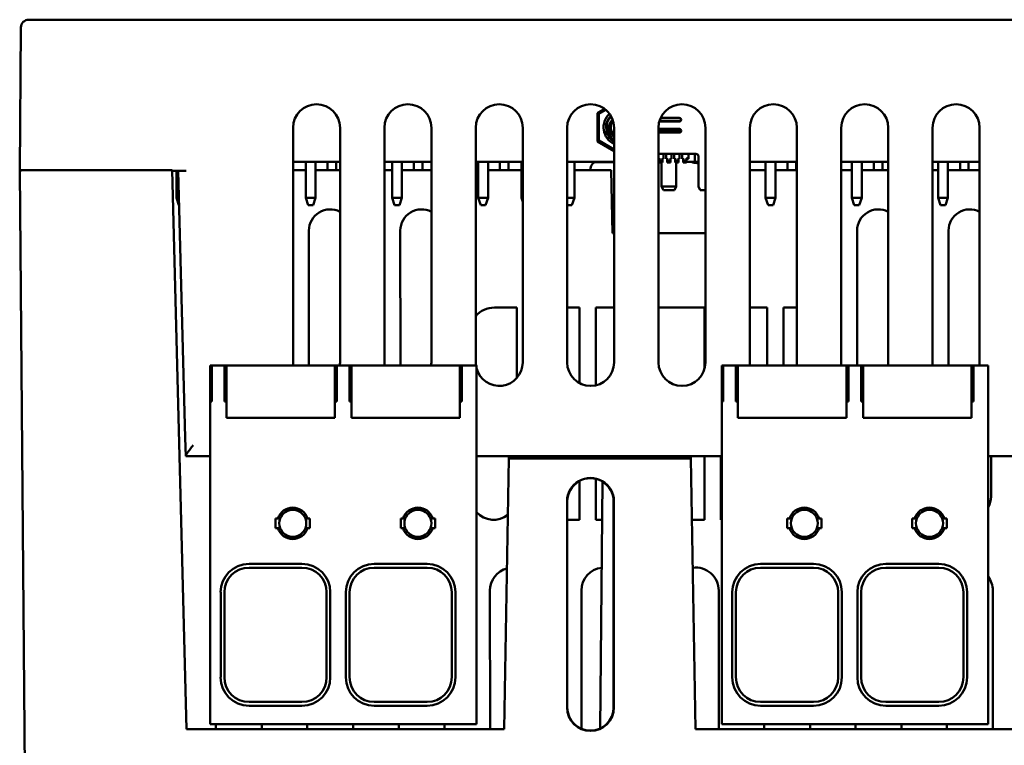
# Model space of a CAD drawing. Header units: inches. Extents: x 1.9 to 31.6, y 1 to 25.4.
# Tile 3 of 24: x 13.8 to 17, y 4.9 to 7.2. Entities that reach past the tile are written whole.
import ezdxf

# ---------------------------------------------------------------- set-up
doc = ezdxf.new("R2010")
doc.units = ezdxf.units.IN
doc.header["$MEASUREMENT"] = 0
doc.layers.add('Visible (ANSI)', color=7, linetype='Continuous', lineweight=50)

msp = doc.modelspace()

# ---------------------------------------------------------------- linework, layer by layer
at = {"layer": 'Visible (ANSI)'}
for p, q in [((17.3621, 7.2113), (13.8331, 7.2113)), ((13.8041, 6.7283), (13.8081, 7.1865)), ((13.8081, 7.1865), (13.8081, 7.1865)), ((15.6737, 6.9263), (15.6506, 6.913)), ((15.6553, 6.9103), (15.6776, 6.9232)), ((15.6506, 6.8221), (15.6506, 6.913)), ((15.6553, 6.9103), (15.6506, 6.913)), ((15.6553, 6.8248), (15.6553, 6.9103)), ((15.8527, 6.8977), (15.9123, 6.8977)), ((14.6778, 6.1162), (14.6778, 6.8662)), ((14.8278, 6.8662), (14.8278, 6.1162)), ((14.9698, 6.1162), (14.9698, 6.8662)), ((15.1198, 6.8662), (15.1198, 6.1162)), ((15.2618, 6.1162), (15.2618, 6.8662)), ((15.4118, 6.8662), (15.4118, 6.1162)), ((15.5538, 6.1162), (15.5538, 6.8662)), ((15.7038, 6.8662), (15.7038, 6.1162)), ((15.8458, 6.1162), (15.8458, 6.8662)), ((15.8721, 6.8623), (15.8458, 6.8623)), ((15.8484, 6.8859), (15.8721, 6.8859)), ((15.849, 6.8879), (15.9167, 6.8879)), ((15.8721, 6.8859), (15.8856, 6.8859)), ((15.8856, 6.8623), (15.8721, 6.8623)), ((15.8856, 6.8859), (15.9121, 6.8859)), ((15.9121, 6.8623), (15.8856, 6.8623)), ((15.9123, 6.8859), (15.9121, 6.8859)), ((15.9121, 6.8623), (15.9123, 6.8623)), ((15.9958, 6.8662), (15.9958, 6.1162)), ((16.1378, 6.1162), (16.1378, 6.8662)), ((16.2878, 6.8662), (16.2878, 6.1162)), ((16.4298, 6.1162), (16.4298, 6.8662)), ((16.5798, 6.8662), (16.5798, 6.1162)), ((16.7218, 6.1162), (16.7218, 6.8662)), ((16.8718, 6.8662), (16.8718, 6.1162)), ((15.9179, 6.8584), (15.8458, 6.8584)), ((15.9123, 6.8505), (15.8458, 6.8505)), ((15.6553, 6.8248), (15.6506, 6.8221)), ((15.6506, 6.8221), (15.7038, 6.7914)), ((15.7038, 6.7968), (15.6553, 6.8248)), ((15.8458, 6.7828), (15.9655, 6.7828)), ((15.8458, 6.7686), (15.8484, 6.7686)), ((15.8458, 6.767), (15.8484, 6.767)), ((15.8484, 6.7686), (15.8484, 6.767)), ((15.8484, 6.7611), (15.8484, 6.767)), ((15.8582, 6.7686), (15.8615, 6.7686)), ((15.8582, 6.767), (15.8582, 6.7686)), ((15.8582, 6.767), (15.8615, 6.767)), ((15.8582, 6.767), (15.8582, 6.7611)), ((15.8615, 6.7828), (15.8615, 6.7686)), ((15.8615, 6.7686), (15.8615, 6.767)), ((15.8706, 6.7686), (15.8706, 6.7828)), ((15.8706, 6.767), (15.8706, 6.7686)), ((15.8706, 6.7686), (15.8739, 6.7686)), ((15.8706, 6.767), (15.8739, 6.767)), ((15.8739, 6.7686), (15.8739, 6.767)), ((15.8739, 6.7611), (15.8739, 6.767)), ((15.8838, 6.7686), (15.8871, 6.7686)), ((15.8838, 6.767), (15.8838, 6.7686)), ((15.8838, 6.767), (15.8838, 6.7611)), ((15.8838, 6.767), (15.8871, 6.767)), ((15.8871, 6.7828), (15.8871, 6.7686)), ((15.8871, 6.7686), (15.8871, 6.767)), ((15.8962, 6.7686), (15.8962, 6.7828)), ((15.8962, 6.767), (15.8962, 6.7686)), ((15.8962, 6.7686), (15.8995, 6.7686)), ((15.8962, 6.767), (15.8995, 6.767)), ((15.8995, 6.7686), (15.8995, 6.767)), ((15.8995, 6.7611), (15.8995, 6.767)), ((15.9094, 6.767), (15.9094, 6.7686)), ((15.9094, 6.7686), (15.9127, 6.7686)), ((15.9094, 6.767), (15.9094, 6.7611)), ((15.9094, 6.767), (15.9127, 6.767)), ((15.9127, 6.7828), (15.9127, 6.7686)), ((15.9127, 6.7686), (15.9127, 6.767)), ((15.9218, 6.7686), (15.9218, 6.7828)), ((15.9218, 6.767), (15.9218, 6.7686)), ((15.9218, 6.7686), (15.9251, 6.7686)), ((15.9218, 6.767), (15.9251, 6.767)), ((15.9251, 6.7686), (15.9251, 6.767)), ((15.9251, 6.7611), (15.9251, 6.767)), ((15.9415, 6.7686), (15.935, 6.7686)), ((15.935, 6.767), (15.935, 6.7686)), ((15.9415, 6.767), (15.935, 6.767)), ((15.935, 6.767), (15.935, 6.7611)), ((15.9415, 6.7828), (15.9415, 6.7686)), ((15.9415, 6.7686), (15.9415, 6.767)), ((15.9615, 6.7828), (15.9615, 6.7572)), ((15.9734, 6.7749), (15.9734, 6.6785)), ((14.6778, 6.7573), (14.8278, 6.7573)), ((14.7185, 6.6421), (14.7185, 6.7573)), ((14.75, 6.6421), (14.75, 6.7573)), ((14.7879, 6.731), (14.7879, 6.7573)), ((14.8155, 6.7573), (14.8155, 6.731)), ((14.9698, 6.7573), (15.1198, 6.7573)), ((14.9941, 6.6421), (14.9941, 6.7573)), ((15.0256, 6.6421), (15.0256, 6.7573)), ((15.0635, 6.731), (15.0635, 6.7573)), ((15.0911, 6.7573), (15.0911, 6.731)), ((15.2618, 6.7573), (15.4118, 6.7573)), ((15.2697, 6.6421), (15.2697, 6.7573)), ((15.3012, 6.6421), (15.3012, 6.7573)), ((15.3391, 6.731), (15.3391, 6.7573)), ((15.3667, 6.7573), (15.3667, 6.731)), ((15.4075, 6.6421), (15.4075, 6.7573)), ((15.5538, 6.7573), (15.7038, 6.7573)), ((15.5768, 6.6421), (15.5768, 6.7573)), ((15.6285, 6.731), (15.6285, 6.7366)), ((15.6482, 6.7563), (15.7038, 6.7563)), ((15.8503, 6.7611), (15.8484, 6.7611)), ((15.8484, 6.7611), (15.8484, 6.7552)), ((15.8484, 6.7552), (15.8503, 6.7552)), ((15.8503, 6.7611), (15.8562, 6.7611)), ((15.8503, 6.7552), (15.8562, 6.7552)), ((15.8552, 6.6785), (15.8552, 6.7552)), ((15.8582, 6.7611), (15.8562, 6.7611)), ((15.8562, 6.7552), (15.8582, 6.7552)), ((15.8582, 6.7552), (15.8582, 6.7611)), ((15.8759, 6.7611), (15.8739, 6.7611)), ((15.8739, 6.7611), (15.8739, 6.7552)), ((15.8739, 6.7552), (15.8759, 6.7552)), ((15.8759, 6.7611), (15.8818, 6.7611)), ((15.8759, 6.7552), (15.8818, 6.7552)), ((15.8838, 6.7611), (15.8818, 6.7611)), ((15.8818, 6.7552), (15.8838, 6.7552)), ((15.8838, 6.7552), (15.8838, 6.7611)), ((15.9015, 6.7611), (15.8995, 6.7611)), ((15.8995, 6.7611), (15.8995, 6.7552)), ((15.8995, 6.7552), (15.9015, 6.7552)), ((15.9015, 6.7611), (15.9074, 6.7611)), ((15.9015, 6.7552), (15.9074, 6.7552)), ((15.9025, 6.7552), (15.9025, 6.6785)), ((15.9094, 6.7611), (15.9074, 6.7611)), ((15.9074, 6.7552), (15.9094, 6.7552)), ((15.9094, 6.7552), (15.9094, 6.7611)), ((15.9271, 6.7611), (15.9251, 6.7611)), ((15.9251, 6.7611), (15.9251, 6.7552)), ((15.9251, 6.7552), (15.9271, 6.7552)), ((15.9271, 6.7611), (15.933, 6.7611)), ((15.9271, 6.7552), (15.933, 6.7552)), ((15.935, 6.7611), (15.933, 6.7611)), ((15.933, 6.7552), (15.935, 6.7552)), ((15.935, 6.7552), (15.935, 6.7611)), ((15.935, 6.7573), (15.9615, 6.7573)), ((15.9734, 6.7572), (15.9615, 6.7572)), ((15.9689, 6.7532), (15.9734, 6.7533)), ((16.1378, 6.7573), (16.2878, 6.7573)), ((16.1881, 6.6422), (16.1881, 6.7573)), ((16.2196, 6.6422), (16.2196, 6.7573)), ((16.2583, 6.731), (16.2582, 6.7573)), ((16.2858, 6.7573), (16.2859, 6.731)), ((16.4298, 6.7573), (16.5798, 6.7573)), ((16.4637, 6.6422), (16.4637, 6.7573)), ((16.4952, 6.6422), (16.4952, 6.7573)), ((16.5339, 6.731), (16.5338, 6.7573)), ((16.5614, 6.7573), (16.5615, 6.731)), ((16.7218, 6.7573), (16.8718, 6.7573)), ((16.7393, 6.6422), (16.7393, 6.7573)), ((16.7708, 6.6422), (16.7708, 6.7573)), ((16.8095, 6.731), (16.8094, 6.7573)), ((16.837, 6.7573), (16.837, 6.731)), ((13.8041, 6.7283), (13.8041, 6.7283)), ((13.8088, 6.7283), (13.8041, 6.7283)), ((13.8043, 6.7283), (13.8242, 4.4473)), ((13.8067, 6.731), (13.8293, 6.731)), ((14.2909, 6.731), (13.8293, 6.731)), ((14.3377, 4.9441), (14.2909, 6.731)), ((14.3359, 6.7283), (14.2909, 6.7283)), ((14.3051, 6.6421), (14.3051, 6.7283)), ((14.3332, 5.8757), (14.3109, 6.7283)), ((14.7185, 6.731), (14.6778, 6.731)), ((14.8278, 6.731), (14.75, 6.731)), ((14.9941, 6.731), (14.9698, 6.731)), ((15.1198, 6.731), (15.0256, 6.731)), ((15.2697, 6.731), (15.2618, 6.731)), ((15.4075, 6.731), (15.3012, 6.731)), ((15.6948, 6.731), (15.5768, 6.731)), ((15.6983, 6.529), (15.6948, 6.731)), ((16.1881, 6.731), (16.1378, 6.731)), ((16.2878, 6.731), (16.2196, 6.731)), ((16.4637, 6.731), (16.4298, 6.731)), ((16.5798, 6.731), (16.4952, 6.731)), ((16.7393, 6.731), (16.7218, 6.731)), ((16.8718, 6.731), (16.7708, 6.731)), ((15.8552, 6.6785), (15.8612, 6.6667)), ((15.9025, 6.6785), (15.8552, 6.6785)), ((15.9025, 6.6785), (15.8966, 6.6667)), ((15.9734, 6.6785), (15.9793, 6.6667)), ((14.3131, 6.6421), (14.3051, 6.6421)), ((14.313, 6.6185), (14.3051, 6.6421)), ((14.75, 6.6421), (14.7185, 6.6421)), ((14.7264, 6.6185), (14.7185, 6.6421)), ((14.75, 6.6421), (14.7421, 6.6185)), ((15.0256, 6.6421), (14.9941, 6.6421)), ((15.002, 6.6185), (14.9941, 6.6421)), ((15.0256, 6.6421), (15.0177, 6.6185)), ((15.3012, 6.6421), (15.2697, 6.6421)), ((15.2776, 6.6185), (15.2697, 6.6421)), ((15.3012, 6.6421), (15.2933, 6.6185)), ((15.4118, 6.6421), (15.4075, 6.6421)), ((15.4118, 6.6293), (15.4075, 6.6421)), ((15.5768, 6.6421), (15.5538, 6.6421)), ((15.5768, 6.6421), (15.5689, 6.6185)), ((15.8966, 6.6667), (15.8612, 6.6667)), ((15.9958, 6.6667), (15.9793, 6.6667)), ((16.2196, 6.6422), (16.1881, 6.6422)), ((16.196, 6.6185), (16.1881, 6.6422)), ((16.2196, 6.6422), (16.2117, 6.6185)), ((16.4952, 6.6422), (16.4637, 6.6422)), ((16.4716, 6.6185), (16.4637, 6.6422)), ((16.4952, 6.6422), (16.4873, 6.6185)), ((16.7708, 6.6422), (16.7393, 6.6422)), ((16.7472, 6.6185), (16.7393, 6.6422)), ((16.7708, 6.6422), (16.7629, 6.6185)), ((14.3137, 6.6185), (14.313, 6.6185)), ((14.7421, 6.6185), (14.7264, 6.6185)), ((15.0177, 6.6185), (15.002, 6.6185)), ((15.2933, 6.6185), (15.2776, 6.6185)), ((15.5689, 6.6185), (15.5538, 6.6185)), ((16.2117, 6.6185), (16.196, 6.6185)), ((16.4873, 6.6185), (16.4716, 6.6185)), ((16.7629, 6.6185), (16.7472, 6.6185)), ((14.7287, 6.106), (14.7286, 6.5373)), ((15.0207, 6.106), (15.0206, 6.5373)), ((15.7038, 6.529), (15.6983, 6.529)), ((15.9958, 6.529), (15.8458, 6.529)), ((16.4807, 6.106), (16.4806, 6.5373)), ((16.7727, 6.106), (16.7726, 6.5373)), ((15.3217, 6.2913), (15.3216, 6.2913)), ((15.3216, 6.2913), (15.3932, 6.2913)), ((15.3932, 6.2913), (15.3932, 6.2197)), ((15.5538, 6.2913), (15.5932, 6.2913)), ((15.5932, 6.2913), (15.5932, 6.2197)), ((15.6452, 6.2197), (15.6452, 6.2913)), ((15.6452, 6.2913), (15.7038, 6.2913)), ((15.8458, 6.2913), (15.9168, 6.2913)), ((15.9168, 6.2913), (15.9168, 6.2913)), ((15.9217, 6.2913), (15.9216, 6.2913)), ((15.9216, 6.2913), (15.9932, 6.2913)), ((15.9932, 6.2913), (15.9932, 6.2197)), ((16.1378, 6.2913), (16.1932, 6.2913)), ((16.1932, 6.2913), (16.1932, 6.2197)), ((16.2452, 6.2197), (16.2452, 6.2913)), ((16.2452, 6.2913), (16.2878, 6.2913)), ((15.3932, 6.2197), (15.3932, 6.2198)), ((15.3932, 6.2173), (15.3932, 6.0668)), ((15.5932, 6.2197), (15.5932, 6.2198)), ((15.5932, 6.2173), (15.5932, 6.0502)), ((15.6453, 6.2198), (15.6452, 6.2197)), ((15.6453, 6.0431), (15.6452, 6.2173)), ((15.9932, 6.2197), (15.9932, 6.2198)), ((15.9932, 6.2173), (15.9932, 6.0968)), ((16.1932, 6.2197), (16.1932, 6.2198)), ((16.1932, 6.2173), (16.1932, 6.106)), ((16.2453, 6.2198), (16.2452, 6.2197)), ((16.2453, 6.106), (16.2452, 6.2173)), ((14.413, 6.106), (14.4177, 6.106)), ((14.413, 6.106), (14.413, 5.9918)), ((14.4177, 6.106), (14.4583, 6.106)), ((14.4177, 6.1032), (14.4177, 6.106)), ((14.4583, 6.106), (14.4648, 6.106)), ((14.4583, 6.106), (14.4583, 6.1032)), ((14.4648, 6.106), (14.8112, 6.106)), ((14.4648, 6.106), (14.4648, 6.0863)), ((14.8112, 6.0863), (14.8112, 6.106)), ((14.8112, 6.106), (14.8177, 6.106)), ((14.8177, 6.1032), (14.8177, 6.106)), ((14.8177, 6.106), (14.8583, 6.106)), ((14.8583, 6.106), (14.8648, 6.106)), ((14.8583, 6.106), (14.8583, 6.1032)), ((14.8648, 6.106), (15.2112, 6.106)), ((14.8648, 6.106), (14.8648, 6.0863)), ((15.2112, 6.0863), (15.2112, 6.106)), ((15.2112, 6.106), (15.2177, 6.106)), ((15.2177, 6.1032), (15.2177, 6.106)), ((15.2177, 6.106), (15.2642, 6.106)), ((15.2642, 6.1032), (15.2642, 6.106)), ((16.048, 6.106), (16.0527, 6.106)), ((16.048, 6.106), (16.048, 5.9918)), ((16.0527, 6.106), (16.0933, 6.106)), ((16.0527, 6.1032), (16.0527, 6.106)), ((16.0933, 6.106), (16.0998, 6.106)), ((16.0933, 6.106), (16.0933, 6.1032)), ((16.0998, 6.106), (16.4462, 6.106)), ((16.0998, 6.106), (16.0998, 6.0863)), ((16.4462, 6.0863), (16.4462, 6.106)), ((16.4462, 6.106), (16.4527, 6.106)), ((16.4527, 6.1032), (16.4527, 6.106)), ((16.4527, 6.106), (16.4933, 6.106)), ((16.4933, 6.106), (16.4998, 6.106)), ((16.4933, 6.106), (16.4933, 6.1032)), ((16.4998, 6.106), (16.8462, 6.106)), ((16.4998, 6.106), (16.4998, 6.0863)), ((16.8462, 6.0863), (16.8462, 6.106)), ((16.8462, 6.106), (16.8527, 6.106)), ((16.8527, 6.1032), (16.8527, 6.106)), ((16.8527, 6.106), (16.8992, 6.106)), ((16.8992, 6.1032), (16.8992, 6.106)), ((14.4177, 6.1032), (14.4177, 5.9918)), ((14.4583, 5.9918), (14.4583, 6.1032)), ((14.4648, 6.068), (14.4648, 6.0863)), ((14.8112, 6.0863), (14.8112, 6.068)), ((14.8177, 6.1032), (14.8177, 5.9918)), ((14.8583, 5.9918), (14.8583, 6.1032)), ((14.8648, 6.068), (14.8648, 6.0863)), ((15.2112, 6.0863), (15.2112, 6.068)), ((15.2177, 6.1032), (15.2177, 5.9918)), ((15.2642, 6.1032), (15.2642, 5.9139)), ((16.0527, 6.1032), (16.0527, 5.9918)), ((16.0933, 5.9918), (16.0933, 6.1032)), ((16.0998, 6.068), (16.0998, 6.0863)), ((16.4462, 6.0863), (16.4462, 6.068)), ((16.4527, 6.1032), (16.4527, 5.9918)), ((16.4933, 5.9918), (16.4933, 6.1032)), ((16.4998, 6.068), (16.4998, 6.0863)), ((16.8462, 6.0863), (16.8462, 6.068)), ((16.8527, 6.1032), (16.8527, 5.9918)), ((16.8992, 6.1032), (16.8992, 5.9139)), ((14.4648, 6.068), (14.4648, 6.0529)), ((14.4648, 5.9571), (14.4648, 6.0529)), ((14.8112, 6.0529), (14.8112, 6.068)), ((14.8112, 6.0529), (14.8112, 5.9571)), ((14.8648, 6.068), (14.8648, 6.0529)), ((14.8648, 5.9571), (14.8648, 6.0529)), ((15.2112, 6.0529), (15.2112, 6.068)), ((15.2112, 6.0529), (15.2112, 5.9571)), ((16.0998, 6.068), (16.0998, 6.0529)), ((16.0998, 5.9571), (16.0998, 6.0529)), ((16.4462, 6.0529), (16.4462, 6.068)), ((16.4462, 6.0529), (16.4462, 5.9571)), ((16.4998, 6.068), (16.4998, 6.0529)), ((16.4998, 5.9571), (16.4998, 6.0529)), ((16.8462, 6.0529), (16.8462, 6.068)), ((16.8462, 6.0529), (16.8462, 5.9571)), ((14.4177, 5.9918), (14.413, 5.9918)), ((14.413, 5.9918), (14.413, 5.9139)), ((14.4648, 5.9918), (14.4583, 5.9918)), ((14.8177, 5.9918), (14.8112, 5.9918)), ((14.8648, 5.9918), (14.8583, 5.9918)), ((15.2177, 5.9918), (15.2112, 5.9918)), ((16.0527, 5.9918), (16.048, 5.9918)), ((16.048, 5.9918), (16.048, 5.9139)), ((16.0998, 5.9918), (16.0933, 5.9918)), ((16.4527, 5.9918), (16.4462, 5.9918)), ((16.4998, 5.9918), (16.4933, 5.9918)), ((16.8527, 5.9918), (16.8462, 5.9918)), ((14.4648, 5.9571), (14.4648, 5.9387)), ((14.8112, 5.9387), (14.8112, 5.9571)), ((14.8648, 5.9571), (14.8648, 5.9387)), ((15.2112, 5.9387), (15.2112, 5.9571)), ((16.0998, 5.9571), (16.0998, 5.9387)), ((16.4462, 5.9387), (16.4462, 5.9571)), ((16.4998, 5.9571), (16.4998, 5.9387)), ((16.8462, 5.9387), (16.8462, 5.9571)), ((14.4648, 5.9387), (14.8112, 5.9387)), ((14.8648, 5.9387), (15.2112, 5.9387)), ((16.0998, 5.9387), (16.4462, 5.9387)), ((16.4998, 5.9387), (16.8462, 5.9387)), ((14.413, 5.901), (14.413, 5.9139)), ((14.413, 5.901), (14.413, 4.9997)), ((15.2642, 5.901), (15.2642, 5.9139)), ((15.2642, 5.901), (15.2642, 4.9997)), ((16.048, 5.901), (16.048, 5.9139)), ((16.048, 5.901), (16.048, 4.9997)), ((16.8992, 5.901), (16.8992, 5.9139)), ((16.8992, 5.901), (16.8992, 4.9997)), ((14.3348, 5.8162), (14.3332, 5.8757)), ((14.413, 5.8162), (14.3348, 5.8162)), ((14.3348, 5.8162), (14.3348, 5.8162)), ((16.048, 5.8162), (15.2642, 5.8162)), ((15.3677, 5.8091), (15.3526, 4.9441)), ((15.3677, 5.8162), (15.3677, 5.8091)), ((15.9493, 5.8091), (15.3677, 5.8091)), ((15.9493, 5.8091), (15.9493, 5.8162)), ((15.9644, 4.9441), (15.9493, 5.8091)), ((15.9932, 5.8162), (15.9932, 5.6873)), ((16.0453, 5.6873), (16.0453, 5.8162)), ((17.683, 5.8162), (16.8992, 5.8162)), ((16.9087, 5.8162), (16.9087, 5.6873)), ((15.5932, 5.7375), (15.5932, 5.6873)), ((15.6453, 5.6873), (15.6453, 5.7443)), ((15.6598, 4.9467), (15.6667, 5.7356)), ((15.5534, 5.0136), (15.5534, 5.6723)), ((15.5543, 5.6723), (15.5543, 5.0136)), ((15.5931, 5.6847), (15.5932, 5.6847)), ((15.5932, 5.6847), (15.5932, 5.6134)), ((15.6453, 5.6847), (15.6454, 5.6847)), ((15.6453, 5.6134), (15.6453, 5.6847)), ((15.7023, 5.0136), (15.7023, 5.6723)), ((15.7032, 5.6723), (15.7031, 5.0136)), ((15.9931, 5.6847), (15.9932, 5.6847)), ((15.9932, 5.6847), (15.9932, 5.6134)), ((16.0453, 5.6847), (16.0454, 5.6847)), ((16.0453, 5.6134), (16.0453, 5.6847)), ((14.6217, 5.5863), (14.6217, 5.6178)), ((14.6217, 5.6178), (14.6292, 5.6178)), ((14.7244, 5.6178), (14.7319, 5.6178)), ((14.7319, 5.6178), (14.7319, 5.5863)), ((15.0217, 5.5863), (15.0217, 5.6178)), ((15.0217, 5.6178), (15.0292, 5.6178)), ((15.1244, 5.6178), (15.1319, 5.6178)), ((15.1319, 5.6178), (15.1319, 5.5863)), ((15.5932, 5.6134), (15.5543, 5.6134)), ((15.6656, 5.6134), (15.6453, 5.6134)), ((15.9932, 5.6134), (15.9527, 5.6134)), ((16.048, 5.6134), (16.0453, 5.6134)), ((16.2567, 5.5863), (16.2567, 5.6178)), ((16.2567, 5.6178), (16.2642, 5.6178)), ((16.3594, 5.6178), (16.3669, 5.6178)), ((16.3669, 5.6178), (16.3669, 5.5863)), ((16.6567, 5.5863), (16.6567, 5.6178)), ((16.6567, 5.6178), (16.6642, 5.6178)), ((16.7594, 5.6178), (16.7669, 5.6178)), ((16.7669, 5.6178), (16.7669, 5.5863)), ((14.6292, 5.5863), (14.6217, 5.5863)), ((14.7319, 5.5863), (14.7244, 5.5863)), ((15.0292, 5.5863), (15.0217, 5.5863)), ((15.1319, 5.5863), (15.1244, 5.5863)), ((16.2642, 5.5863), (16.2567, 5.5863)), ((16.3669, 5.5863), (16.3594, 5.5863)), ((16.6642, 5.5863), (16.6567, 5.5863)), ((16.7669, 5.5863), (16.7594, 5.5863)), ((14.537, 5.4722), (14.7063, 5.4722)), ((14.537, 5.4604), (14.7063, 5.4604)), ((14.937, 5.4722), (15.1063, 5.4722)), ((14.937, 5.4604), (15.1063, 5.4604)), ((16.172, 5.4722), (16.3413, 5.4722)), ((16.172, 5.4604), (16.3413, 5.4604)), ((16.572, 5.4722), (16.7413, 5.4722)), ((16.572, 5.4604), (16.7413, 5.4604)), ((14.4465, 5.11), (14.4465, 5.3816)), ((14.4583, 5.11), (14.4583, 5.3816)), ((14.785, 5.11), (14.785, 5.3816)), ((14.7969, 5.3816), (14.7969, 5.11)), ((14.8465, 5.11), (14.8465, 5.3816)), ((14.8583, 5.11), (14.8583, 5.3816)), ((15.185, 5.11), (15.185, 5.3816)), ((15.1969, 5.3816), (15.1969, 5.11)), ((15.3073, 4.9441), (15.3072, 5.3873)), ((15.5993, 4.9456), (15.5992, 5.3873)), ((16.0382, 5.3873), (16.0382, 4.9441)), ((16.0815, 5.11), (16.0815, 5.3816)), ((16.0933, 5.11), (16.0933, 5.3816)), ((16.42, 5.11), (16.42, 5.3816)), ((16.4319, 5.3816), (16.4319, 5.11)), ((16.4815, 5.11), (16.4815, 5.3816)), ((16.4933, 5.11), (16.4933, 5.3816)), ((16.82, 5.11), (16.82, 5.3816)), ((16.8319, 5.3816), (16.8319, 5.11)), ((16.9142, 5.3873), (16.9142, 4.9441)), ((14.537, 5.0312), (14.7063, 5.0312)), ((14.7063, 5.0194), (14.537, 5.0194)), ((14.937, 5.0312), (15.1063, 5.0312)), ((15.1063, 5.0194), (14.937, 5.0194)), ((16.172, 5.0312), (16.3413, 5.0312)), ((16.3413, 5.0194), (16.172, 5.0194)), ((16.572, 5.0312), (16.7413, 5.0312)), ((16.7413, 5.0194), (16.572, 5.0194)), ((14.413, 4.9604), (14.413, 4.9997)), ((15.2642, 4.9604), (15.2642, 4.9997)), ((16.048, 4.9604), (16.048, 4.9997)), ((16.8992, 4.9604), (16.8992, 4.9997)), ((15.3526, 4.9441), (14.3377, 4.9441)), ((14.413, 4.9604), (15.2642, 4.9604)), ((14.4313, 4.9441), (14.4313, 4.9604)), ((14.5782, 4.9604), (14.5782, 4.9441)), ((14.7233, 4.9441), (14.7233, 4.9604)), ((14.8702, 4.9604), (14.8702, 4.9441)), ((15.0153, 4.9441), (15.0153, 4.9604)), ((15.1622, 4.9604), (15.1622, 4.9441)), ((16.9876, 4.9441), (15.9644, 4.9441)), ((16.048, 4.9604), (16.8992, 4.9604)), ((16.1833, 4.9441), (16.1833, 4.9604)), ((16.3302, 4.9604), (16.3302, 4.9441)), ((16.4753, 4.9441), (16.4753, 4.9604)), ((16.6222, 4.9604), (16.6222, 4.9441)), ((16.7673, 4.9441), (16.7673, 4.9604))]:
    msp.add_line(p, q, dxfattribs=at)
for centre, radius, start, end in [((13.8331, 7.1863), 0.025, 90.0002, 179.5002), ((14.7528, 6.8662), 0.075, 0.0002, 180.0002), ((15.0448, 6.8662), 0.075, 0.0002, 180.0002), ((15.3368, 6.8662), 0.075, 0.0002, 180.0002), ((15.6288, 6.8662), 0.075, 0.0002, 180.0002), ((15.9208, 6.8662), 0.075, 0.0002, 180.0002), ((16.2128, 6.8662), 0.075, 0.0002, 180.0002), ((16.5048, 6.8662), 0.075, 0.0002, 180.0002), ((16.7968, 6.8662), 0.075, 0.0002, 180.0002), ((15.7293, 6.8675), 0.0591, 132.9219, 244.3606), ((15.7293, 6.8675), 0.0509, 134.4864, 209.065), ((15.9123, 6.8918), 0.00591, 330.0737, 90.0002), ((15.7293, 6.8675), 0.0394, 148.5047, 196.5121), ((15.7289, 6.8675), 0.0354, 143.5787, 224.8791), ((15.9123, 6.8564), 0.00591, 270.0002, 29.9266), ((15.9655, 6.7749), 0.00787, 0.0002, 90.0002), ((15.6482, 6.7366), 0.0197, 90.0002, 180.0002), ((15.9688, 6.7926), 0.0394, 243.7584, 270.1289), ((14.7967, 6.5373), 0.0681, 62.882, 180.0082), ((15.0887, 6.5373), 0.0681, 62.882, 180.0082), ((16.5487, 6.5373), 0.0681, 62.882, 180.0082), ((16.8407, 6.5373), 0.0681, 62.882, 180.0082), ((15.3192, 6.2173), 0.074, 88.1108, 140.9427), ((15.9192, 6.2173), 0.074, 88.1108, 91.8896), ((15.3192, 6.2173), 0.074, 359.9921, 1.9009), ((15.5192, 6.2173), 0.074, 359.9921, 1.9009), ((15.7192, 6.2173), 0.074, 178.0994, 180.0082), ((15.9192, 6.2173), 0.074, 359.9921, 1.9009), ((16.1192, 6.2173), 0.074, 359.9921, 1.9009), ((16.3192, 6.2173), 0.074, 178.0994, 180.0082), ((14.7528, 6.1162), 0.075, 180.0002, 187.8281), ((14.7528, 6.1162), 0.075, 352.1719, 0.0002), ((15.0448, 6.1162), 0.075, 180.0002, 187.8287), ((15.0448, 6.1162), 0.075, 352.1713, 0.0002), ((15.3368, 6.1162), 0.075, 180.0002, 187.8294), ((15.3368, 6.1162), 0.075, 194.5588, 0.0002), ((15.6288, 6.1162), 0.075, 180.0002, 0.0002), ((15.9208, 6.1162), 0.075, 180.0002, 0.0002), ((16.2128, 6.1162), 0.075, 180.0002, 187.8311), ((16.2128, 6.1162), 0.075, 352.1689, 0.0002), ((16.5048, 6.1162), 0.075, 180.0002, 187.8317), ((16.5048, 6.1162), 0.075, 352.1683, 0.0002), ((16.7968, 6.1162), 0.075, 180.0002, 187.8323), ((16.7968, 6.1162), 0.075, 352.1677, 0.0002), ((15.6283, 5.6723), 0.0749, 359.9958, 180.0045), ((15.6283, 5.6723), 0.074, 359.9958, 180.0045), ((15.5192, 5.6873), 0.0739, 357.9526, 359.9921), ((15.7192, 5.6873), 0.0739, 180.0082, 182.0477), ((15.9192, 5.6873), 0.0739, 357.9526, 359.9921), ((16.1192, 5.6873), 0.0739, 180.0082, 182.0477), ((16.8407, 5.6873), 0.068, 329.2984, 359.9921), ((14.6768, 5.6021), 0.0501, 18.3106, 161.6894), ((14.6768, 5.6021), 0.0433, 21.3237, 158.6763), ((15.0768, 5.6021), 0.0501, 18.3106, 161.6894), ((15.0768, 5.6021), 0.0433, 21.3237, 158.6763), ((15.3192, 5.6873), 0.0739, 221.8636, 307.8533), ((16.3118, 5.6021), 0.0501, 18.3106, 161.6894), ((16.3118, 5.6021), 0.0433, 21.3237, 158.6763), ((16.7118, 5.6021), 0.0501, 18.3106, 161.6894), ((16.7118, 5.6021), 0.0433, 21.3237, 158.6763), ((14.6768, 5.6021), 0.0433, 158.6763, 201.3237), ((14.6768, 5.6021), 0.0433, 338.6763, 21.3237), ((15.0768, 5.6021), 0.0433, 158.6763, 201.3237), ((15.0768, 5.6021), 0.0433, 338.6763, 21.3237), ((16.3118, 5.6021), 0.0433, 158.6763, 201.3237), ((16.3118, 5.6021), 0.0433, 338.6763, 21.3237), ((16.7118, 5.6021), 0.0433, 158.6763, 201.3237), ((16.7118, 5.6021), 0.0433, 338.6763, 21.3237), ((14.6768, 5.6021), 0.0501, 198.3106, 341.6894), ((14.6768, 5.6021), 0.0433, 201.3237, 338.6763), ((15.0768, 5.6021), 0.0501, 198.3106, 341.6894), ((15.0768, 5.6021), 0.0433, 201.3237, 338.6763), ((16.3118, 5.6021), 0.0501, 198.3106, 341.6894), ((16.3118, 5.6021), 0.0433, 201.3237, 338.6763), ((16.7118, 5.6021), 0.0501, 198.3106, 341.6894), ((16.7118, 5.6021), 0.0433, 201.3237, 338.6763), ((14.537, 5.3816), 0.0906, 90, 180), ((14.537, 5.3816), 0.0787, 90, 180), ((14.7063, 5.3816), 0.0906, 360, 90), ((14.7063, 5.3816), 0.0787, 360, 90), ((14.937, 5.3816), 0.0906, 90, 180), ((14.937, 5.3816), 0.0787, 90, 180), ((15.1063, 5.3816), 0.0906, 360, 90), ((15.1063, 5.3816), 0.0787, 360, 90), ((15.3807, 5.3873), 0.0735, 105.0733, 180.0082), ((15.6727, 5.3873), 0.0735, 96.6025, 180.0082), ((15.9647, 5.3873), 0.0735, 359.9921, 97.3147), ((16.172, 5.3816), 0.0906, 90, 180), ((16.172, 5.3816), 0.0787, 90, 180), ((16.3413, 5.3816), 0.0906, 360, 90), ((16.3413, 5.3816), 0.0787, 360, 90), ((16.572, 5.3816), 0.0906, 90, 180), ((16.572, 5.3816), 0.0787, 90, 180), ((16.7413, 5.3816), 0.0906, 360, 90), ((16.7413, 5.3816), 0.0787, 360, 90), ((16.8407, 5.3873), 0.0735, 359.9921, 37.3356), ((14.537, 5.11), 0.0906, 180, 270), ((14.537, 5.11), 0.0787, 180, 270), ((14.7063, 5.11), 0.0787, 270, 360), ((14.7063, 5.11), 0.0906, 270, 360), ((14.937, 5.11), 0.0906, 180, 270), ((14.937, 5.11), 0.0787, 180, 270), ((15.1063, 5.11), 0.0787, 270, 360), ((15.1063, 5.11), 0.0906, 270, 360), ((16.172, 5.11), 0.0906, 180, 270), ((16.172, 5.11), 0.0787, 180, 270), ((16.3413, 5.11), 0.0787, 270, 360), ((16.3413, 5.11), 0.0906, 270, 360), ((16.572, 5.11), 0.0906, 180, 270), ((16.572, 5.11), 0.0787, 180, 270), ((16.7413, 5.11), 0.0787, 270, 360), ((16.7413, 5.11), 0.0906, 270, 360), ((15.6283, 5.0136), 0.0748, 180.0045, 359.9958), ((15.6283, 5.0136), 0.074, 180.0045, 359.9958)]:
    msp.add_arc(centre, radius, start, end, dxfattribs=at)
msp.add_ellipse((14.3339, 5.8512), major_axis=(0.0009, -0.035), ratio=0.000231, start_param=0.008721, end_param=0.298472, dxfattribs=at)
for points, knots in [([(15.6948, 6.9018), (15.6944, 6.9014), (15.6939, 6.9009), (15.6913, 6.8982), (15.6892, 6.8958), (15.6857, 6.8905), (15.6842, 6.8876), (15.6818, 6.8817), (15.6809, 6.8786), (15.6797, 6.8727), (15.6794, 6.87), (15.6792, 6.863), (15.6796, 6.8588), (15.6815, 6.8506), (15.6829, 6.8466), (15.6848, 6.8428)], [-0.1634977, -0.1634977, -0.1634977, -0.1634977, -0.1588477, -0.1588477, -0.1344863, -0.1344863, -0.1102384, -0.1102384, -0.0855299, -0.0855299, -0.0643726, -0.0643726, -0.0322561, -0.0322561, -0.0000029, -0.0000029, -0.0000029, -0.0000029]), ([(15.6958, 6.8881), (15.6966, 6.8894), (15.6975, 6.8907), (15.6986, 6.8922), (15.6988, 6.8924), (15.699, 6.8926)], [-0.44868934, -0.44868934, -0.44868934, -0.44868934, -0.43675023, -0.43675023, -0.43455173, -0.43455173, -0.43455173, -0.43455173]), ([(15.7038, 6.825), (15.7033, 6.8254), (15.7028, 6.8258), (15.6993, 6.8288), (15.6966, 6.8317), (15.6926, 6.8374), (15.6912, 6.84), (15.6882, 6.8466), (15.6869, 6.8508), (15.686, 6.8572), (15.6859, 6.8593), (15.6859, 6.8634), (15.6861, 6.8655), (15.6864, 6.8675)], [-0.1242645, -0.1242645, -0.1242645, -0.1242645, -0.1192152, -0.1192152, -0.0886378, -0.0886378, -0.0656569, -0.0656569, -0.0320651, -0.0320651, -0.0159574, -0.0159574, -0.000001, -0.000001, -0.000001, -0.000001]), ([(15.6864, 6.8675), (15.687, 6.8714), (15.6881, 6.8752), (15.6913, 6.8821), (15.6933, 6.8853), (15.6958, 6.8881)], [-0.05905231, -0.05905231, -0.05905231, -0.05905231, -0.02894289, -0.02894289, 0, 0, 0, 0]), ([(15.9123, 6.8859), (15.913, 6.8859), (15.9138, 6.8861), (15.9153, 6.8867), (15.916, 6.8871), (15.9169, 6.888), (15.9172, 6.8884), (15.9175, 6.8889)], [0.07195411, 0.07195411, 0.07195411, 0.07195411, 0.07771421, 0.07771421, 0.08347431, 0.08347431, 0.08731728, 0.08731728, 0.08731728, 0.08731728]), ([(15.9175, 6.8593), (15.9172, 6.8598), (15.9169, 6.8602), (15.916, 6.8611), (15.9153, 6.8616), (15.9138, 6.8622), (15.913, 6.8623), (15.9123, 6.8623)], [0.05489411, 0.05489411, 0.05489411, 0.05489411, 0.05873709, 0.05873709, 0.06449719, 0.06449719, 0.07025729, 0.07025729, 0.07025729, 0.07025729]), ([(15.678, 6.8556), (15.6783, 6.8543), (15.6787, 6.853), (15.6791, 6.8517), (15.68, 6.849), (15.681, 6.8464), (15.6823, 6.8439)], [-0.10386472, -0.10386472, -0.10386472, -0.10386472, -0.09616816, -0.09616816, -0.09616816, -0.0801627, -0.0801627, -0.0801627, -0.0801627]), ([(15.6953, 6.8273), (15.6931, 6.8296), (15.6911, 6.832), (15.6876, 6.8372), (15.6861, 6.84), (15.6848, 6.8428)], [0.00000183, 0.00000183, 0.00000183, 0.00000183, 0.02399399, 0.02399399, 0.04781801, 0.04781801, 0.04781801, 0.04781801]), ([(15.6859, 6.8377), (15.6864, 6.837), (15.687, 6.8362), (15.6875, 6.8355), (15.6898, 6.8325), (15.6924, 6.8298), (15.6953, 6.8273)], [-0.06652714, -0.06652714, -0.06652714, -0.06652714, -0.06144203, -0.06144203, -0.06144203, -0.0399004, -0.0399004, -0.0399004, -0.0399004]), ([(15.7038, 6.8362), (15.7027, 6.8372), (15.7016, 6.8382), (15.6985, 6.8417), (15.6966, 6.8444), (15.6935, 6.8502), (15.6924, 6.8532), (15.6916, 6.8564)], [0.03957657, 0.03957657, 0.03957657, 0.03957657, 0.05076822, 0.05076822, 0.07581393, 0.07581393, 0.10051359, 0.10051359, 0.10051359, 0.10051359]), ([(15.7038, 6.8376), (15.7023, 6.8388), (15.7009, 6.8402), (15.698, 6.8436), (15.6965, 6.8457), (15.6939, 6.8501), (15.6929, 6.8524), (15.6919, 6.8553), (15.6917, 6.8558), (15.6916, 6.8564)], [-2.10434433, -2.10434433, -2.10434433, -2.10434433, -2.08958721, -2.08958721, -2.07006337, -2.07006337, -2.05057253, -2.05057253, -2.04651431, -2.04651431, -2.04651431, -2.04651431]), ([(15.7038, 6.8225), (15.7037, 6.8226), (15.7036, 6.8226), (15.7006, 6.824), (15.6979, 6.8255), (15.6953, 6.8273)], [0.02299734, 0.02299734, 0.02299734, 0.02299734, 0.02386384, 0.02386384, 0.04777973, 0.04777973, 0.04777973, 0.04777973]), ([(14.3347, 5.8178), (14.3347, 5.8187), (14.3352, 5.8199), (14.3369, 5.8232), (14.3384, 5.8255), (14.3425, 5.8312), (14.3454, 5.8349), (14.3519, 5.8431), (14.3553, 5.8472), (14.3588, 5.8514), (14.3588, 5.8515), (14.3589, 5.8515)], [0, 0, 0, 0, 0.0225567, 0.0225567, 0.0508355, 0.0508355, 0.0880707, 0.0880707, 0.1241683, 0.1241683, 0.124649, 0.124649, 0.124649, 0.124649])]:
    msp.add_open_spline(points, degree=3, knots=knots, dxfattribs=at)
for points in [[(14.6364, 5.6178), (14.6331, 5.6178), (14.6292, 5.6178)], [(14.7244, 5.6178), (14.7205, 5.6178), (14.7171, 5.6178)], [(15.0364, 5.6178), (15.0331, 5.6178), (15.0292, 5.6178)], [(15.1244, 5.6178), (15.1205, 5.6178), (15.1171, 5.6178)], [(16.2714, 5.6178), (16.2681, 5.6178), (16.2642, 5.6178)], [(16.3594, 5.6178), (16.3555, 5.6178), (16.3521, 5.6178)], [(16.6714, 5.6178), (16.6681, 5.6178), (16.6642, 5.6178)], [(16.7594, 5.6178), (16.7555, 5.6178), (16.7521, 5.6178)], [(14.6292, 5.5863), (14.6331, 5.5863), (14.6364, 5.5863)], [(14.7171, 5.5863), (14.7205, 5.5863), (14.7244, 5.5863)], [(15.0292, 5.5863), (15.0331, 5.5863), (15.0364, 5.5863)], [(15.1171, 5.5863), (15.1205, 5.5863), (15.1244, 5.5863)], [(16.2642, 5.5863), (16.2681, 5.5863), (16.2714, 5.5863)], [(16.3521, 5.5863), (16.3555, 5.5863), (16.3594, 5.5863)], [(16.6642, 5.5863), (16.6681, 5.5863), (16.6714, 5.5863)], [(16.7521, 5.5863), (16.7555, 5.5863), (16.7594, 5.5863)]]:
    msp.add_rational_spline(points, [1, 1.00302071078, 1], degree=2, dxfattribs=at)

doc.saveas('drawing.dxf')
